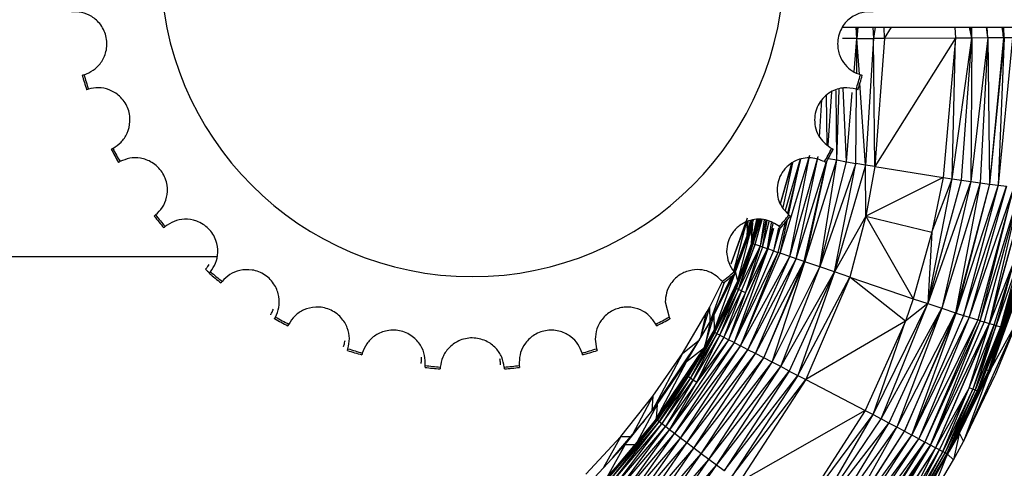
# Paper-space layout '_Izquierda' of a CAD drawing. Header units: millimetres. Extents: x -138 to 1808, y -70 to 65.
# Tile 13 of 21: x -5 to 27, y -17 to -2. Entities that reach past the tile are written whole.
import ezdxf

# ---------------------------------------------------------------- set-up
doc = ezdxf.new("R2010")
doc.units = ezdxf.units.MM

psp = doc.layouts.new('_Izquierda')

# ---------------------------------------------------------------- linework, layer by layer
at = {"color": 7, "linetype": 'Continuous', "lineweight": 25}
for p, q in [((21.807, -2.997), (21.777, -2.636)), ((21.805, -2.636), (21.807, -2.997)), ((21.832, -2.636), (21.807, -2.997)), ((22.318, -2.636), (22.34, -2.995)), ((22.396, -2.636), (22.34, -2.995)), ((22.688, -2.994), (22.677, -2.636)), ((22.688, -2.994), (22.915, -2.636)), ((24.946, -2.636), (24.966, -2.985)), ((25.492, -2.982), (25.417, -2.636)), ((25.492, -2.982), (25.447, -2.636)), ((25.492, -2.982), (25.471, -2.636)), ((25.492, -2.982), (25.494, -2.636)), ((26.002, -2.979), (25.966, -2.636)), ((26.002, -2.979), (25.988, -2.636)), ((26.454, -2.636), (26.504, -2.975)), ((26.504, -2.975), (26.475, -2.636)), ((26.528, -2.975), (26.498, -2.636)), ((26.528, -2.975), (26.518, -2.636)), ((21.807, -2.997), (21.345, -2.999)), ((21.716, -4.064), (21.807, -2.997)), ((21.799, -4.102), (21.807, -2.997)), ((21.807, -2.997), (22.34, -2.995)), ((21.884, -4.142), (21.807, -2.997)), ((22.34, -2.995), (22.08, -7.054)), ((22.688, -2.994), (22.34, -2.995)), ((22.377, -7.105), (22.34, -2.995)), ((24.966, -2.985), (22.377, -7.105)), ((22.688, -2.994), (22.377, -7.105)), ((24.966, -2.985), (22.688, -2.994)), ((24.966, -2.985), (24.571, -7.455)), ((24.863, -7.498), (25.492, -2.982)), ((24.863, -7.498), (24.966, -2.985)), ((25.492, -2.982), (24.966, -2.985)), ((25.162, -7.541), (25.492, -2.982)), ((26.002, -2.979), (25.463, -7.584)), ((25.492, -2.982), (25.463, -7.584)), ((26.002, -2.979), (25.492, -2.982)), ((26.002, -2.979), (25.763, -7.625)), ((26.504, -2.975), (26.002, -2.979)), ((26.002, -2.979), (26.055, -7.664)), ((26.504, -2.975), (26.055, -7.664)), ((26.528, -2.975), (26.055, -7.664)), ((26.793, -2.973), (26.336, -7.701)), ((26.528, -2.975), (26.336, -7.701)), ((26.528, -2.975), (26.504, -2.975)), ((26.793, -2.973), (26.528, -2.975)), ((20.886, -6.422), (21.005, -4.702)), ((21.159, -6.893), (21.138, -4.659)), ((21.159, -6.893), (21.236, -4.627)), ((21.467, -6.948), (21.362, -4.587)), ((21.467, -6.948), (21.658, -4.728)), ((21.775, -7.002), (21.794, -4.625)), ((22.08, -7.054), (21.904, -4.428)), ((20.607, -6.157), (20.683, -4.964)), ((20.852, -6.39), (20.832, -4.815)), ((19.349, -9.886), (20.293, -6.736)), ((19.988, -6.872), (19.509, -8.512)), ((19.997, -6.869), (19.577, -8.597)), ((19.617, -8.647), (20.002, -6.867)), ((19.658, -9.992), (20.567, -6.786)), ((19.658, -9.992), (20.275, -6.83)), ((19.856, -10.06), (20.567, -6.786)), ((20.134, -10.155), (21.159, -6.893)), ((20.834, -6.947), (20.134, -10.155)), ((20.612, -10.319), (21.159, -6.893)), ((20.89, -6.845), (21.159, -6.893)), ((21.159, -6.893), (21.467, -6.948)), ((19.713, -7.006), (19.347, -8.297)), ((19.714, -7.005), (19.35, -8.306)), ((19.74, -6.988), (19.431, -8.415)), ((19.856, -10.06), (20.816, -6.974)), ((20.111, -10.147), (20.833, -6.949)), ((20.612, -10.319), (21.467, -6.948)), ((21.775, -7.002), (20.612, -10.319)), ((21.09, -10.482), (21.775, -7.002)), ((22.08, -7.054), (21.09, -10.482)), ((21.467, -6.948), (21.775, -7.002)), ((22.08, -7.054), (21.775, -7.002)), ((22.377, -7.105), (22.08, -7.054)), ((22.091, -8.699), (22.08, -7.054)), ((22.377, -7.105), (22.091, -8.699)), ((22.377, -7.105), (24.571, -7.455)), ((24.571, -7.455), (22.091, -8.699)), ((24.079, -11.498), (24.863, -7.498)), ((24.079, -11.498), (25.162, -7.541)), ((24.571, -7.455), (24.212, -9.21)), ((24.212, -9.21), (24.863, -7.498)), ((24.571, -7.455), (24.863, -7.498)), ((24.863, -7.498), (25.162, -7.541)), ((25.162, -7.541), (25.463, -7.584)), ((25.463, -7.584), (24.079, -11.498)), ((25.463, -7.584), (24.528, -11.648)), ((25.763, -7.625), (24.528, -11.648)), ((25.763, -7.625), (24.971, -11.794)), ((26.055, -7.664), (24.971, -11.794)), ((26.055, -7.664), (24.992, -11.801)), ((26.336, -7.701), (24.992, -11.801)), ((26.336, -7.701), (25.226, -11.877)), ((25.226, -11.877), (26.6, -7.733)), ((26.6, -7.733), (25.407, -11.935)), ((26.843, -7.763), (25.407, -11.935)), ((25.463, -7.584), (25.763, -7.625)), ((26.843, -7.763), (25.688, -12.024)), ((25.759, -12.047), (26.843, -7.763)), ((25.759, -12.047), (27.061, -7.788)), ((25.763, -7.625), (26.055, -7.664)), ((27.061, -7.788), (25.886, -12.086)), ((27.061, -7.788), (26.05, -12.137)), ((27.25, -7.809), (26.05, -12.137)), ((26.055, -7.664), (26.336, -7.701)), ((27.25, -7.809), (26.059, -12.139)), ((26.336, -7.701), (26.6, -7.733)), ((17.77, -10.22), (18.292, -8.749)), ((17.771, -10.219), (18.292, -8.749)), ((18.291, -9.306), (18.423, -8.83)), ((18.403, -8.834), (18.291, -9.306)), ((18.291, -9.306), (18.396, -8.835)), ((18.306, -9.312), (18.435, -8.827)), ((18.429, -9.565), (18.599, -8.797)), ((18.611, -8.798), (18.429, -9.565)), ((18.429, -9.565), (18.641, -8.8)), ((18.429, -9.008), (18.485, -8.817)), ((18.444, -9.571), (18.648, -8.801)), ((18.479, -9.584), (18.666, -8.802)), ((18.479, -9.584), (18.687, -8.803)), ((18.479, -9.584), (18.726, -8.806)), ((18.752, -8.808), (18.531, -9.603)), ((18.546, -9.608), (18.76, -8.808)), ((18.834, -8.813), (18.699, -9.662)), ((18.89, -8.822), (18.699, -9.662)), ((18.776, -9.688), (18.923, -8.838)), ((19.349, -9.886), (19.584, -8.801)), ((22.091, -8.699), (21.09, -10.482)), ((22.091, -8.699), (21.576, -10.648)), ((22.091, -8.699), (24.212, -9.21)), ((22.091, -8.699), (23.614, -11.342)), ((17.771, -10.219), (18.273, -8.856)), ((17.849, -10.507), (18.273, -8.856)), ((17.908, -10.479), (18.429, -9.008)), ((17.909, -10.478), (18.429, -9.008)), ((17.909, -10.478), (18.411, -9.114)), ((17.987, -10.766), (18.411, -9.114)), ((18.273, -8.856), (18.291, -9.306)), ((18.291, -9.306), (18.322, -8.851)), ((18.411, -9.114), (18.473, -8.917)), ((18.411, -9.114), (18.429, -9.008)), ((18.411, -9.114), (18.429, -9.565)), ((18.429, -9.565), (18.473, -8.917)), ((18.473, -8.917), (18.429, -9.008)), ((18.776, -9.688), (18.993, -8.871)), ((18.938, -9.744), (19.065, -8.907)), ((19.114, -8.93), (18.938, -9.744)), ((19.123, -9.089), (18.938, -9.744)), ((19.131, -9.091), (18.947, -9.747)), ((19.35, -9.056), (19.129, -9.81)), ((19.291, -9.064), (19.129, -9.81)), ((19.504, -8.9), (19.27, -9.859)), ((18.291, -9.306), (17.849, -10.507)), ((18.306, -9.312), (17.849, -10.507)), ((17.863, -10.481), (18.306, -9.312)), ((17.902, -10.473), (18.306, -9.312)), ((18.306, -9.312), (18.291, -9.306)), ((18.32, -9.317), (18.306, -9.312)), ((24.212, -9.21), (23.614, -11.342)), ((24.212, -9.21), (24.079, -11.498)), ((18.938, -9.744), (17.686, -12.658)), ((18.947, -9.747), (17.686, -12.658)), ((18.947, -9.747), (17.868, -12.752)), ((17.902, -11.001), (18.444, -9.571)), ((17.94, -11.018), (18.444, -9.571)), ((17.94, -11.018), (18.479, -9.584)), ((18.429, -9.565), (17.987, -10.766)), ((18.444, -9.571), (17.987, -10.766)), ((18.007, -11.047), (18.479, -9.584)), ((18.531, -9.603), (18.007, -11.047)), ((18.007, -11.047), (18.546, -9.608)), ((18.699, -9.662), (18.007, -11.047)), ((18.104, -11.089), (18.699, -9.662)), ((18.699, -9.662), (18.232, -11.144)), ((18.776, -9.688), (18.232, -11.144)), ((18.232, -11.144), (18.938, -9.744)), ((18.444, -9.571), (18.429, -9.565)), ((18.479, -9.584), (18.444, -9.571)), ((18.531, -9.603), (18.479, -9.584)), ((18.546, -9.608), (18.531, -9.603)), ((18.699, -9.662), (18.546, -9.608)), ((18.776, -9.688), (18.699, -9.662)), ((18.938, -9.744), (18.776, -9.688)), ((18.938, -9.744), (18.947, -9.747)), ((19.129, -9.81), (18.947, -9.747)), ((1.281, -10), (-18.934, -10)), ((19.129, -9.81), (17.868, -12.752)), ((19.27, -9.859), (17.868, -12.752)), ((19.27, -9.859), (18.075, -12.859)), ((18.075, -12.859), (19.349, -9.886)), ((18.075, -12.859), (19.658, -9.992)), ((18.305, -12.977), (19.658, -9.992)), ((18.305, -12.977), (19.856, -10.06)), ((18.554, -13.105), (19.856, -10.06)), ((19.129, -9.81), (19.27, -9.859)), ((19.349, -9.886), (19.27, -9.859)), ((19.658, -9.992), (19.349, -9.886)), ((19.856, -10.06), (19.658, -9.992)), ((20.111, -10.147), (19.856, -10.06)), ((26.873, -10.077), (26.059, -12.139)), ((26.204, -12.183), (26.873, -10.077)), ((26.272, -12.203), (26.873, -10.077)), ((26.997, -10.1), (26.272, -12.203)), ((26.997, -10.1), (26.409, -12.242)), ((18.554, -13.105), (20.111, -10.147)), ((18.816, -13.24), (20.111, -10.147)), ((18.816, -13.24), (20.134, -10.155)), ((19.087, -13.379), (20.134, -10.155)), ((19.087, -13.379), (20.612, -10.319)), ((19.363, -13.521), (20.612, -10.319)), ((20.134, -10.155), (20.111, -10.147)), ((20.612, -10.319), (20.134, -10.155)), ((21.09, -10.482), (20.612, -10.319)), ((27.09, -10.114), (26.409, -12.242)), ((26.423, -12.245), (27.09, -10.114)), ((26.469, -12.257), (27.09, -10.114)), ((27.153, -10.123), (26.469, -12.257)), ((26.499, -12.263), (27.153, -10.123)), ((27.188, -10.124), (26.499, -12.263)), ((17.096, -12.082), (17.797, -10.617)), ((17.118, -12.057), (17.798, -10.616)), ((17.229, -11.861), (17.908, -10.479)), ((17.229, -11.861), (17.872, -10.554)), ((17.234, -12.34), (17.886, -10.542)), ((17.764, -10.742), (17.818, -10.599)), ((17.764, -10.742), (17.815, -10.602)), ((17.906, -10.484), (17.917, -10.453)), ((17.909, -10.478), (17.908, -10.479)), ((17.987, -10.766), (17.909, -10.478)), ((19.363, -13.521), (21.09, -10.482)), ((21.09, -10.482), (19.638, -13.662)), ((21.09, -10.482), (19.909, -13.801)), ((19.909, -13.801), (21.576, -10.648)), ((21.576, -10.648), (20.171, -13.936)), ((21.576, -10.648), (21.09, -10.482)), ((21.576, -10.648), (23.614, -11.342)), ((23.36, -12.068), (21.576, -10.648)), ((17.091, -11.602), (17.491, -10.789)), ((17.091, -11.602), (17.491, -10.789)), ((17.096, -12.082), (17.556, -10.813)), ((17.128, -12.042), (17.764, -10.742)), ((17.213, -12.409), (17.987, -10.766)), ((17.213, -12.409), (17.902, -11.001)), ((17.234, -12.34), (17.987, -10.766)), ((17.25, -12.429), (17.902, -11.001)), ((17.25, -12.429), (17.94, -11.018)), ((17.315, -12.464), (17.94, -11.018)), ((18.007, -11.047), (17.315, -12.464)), ((17.409, -12.514), (18.007, -11.047)), ((17.573, -11.161), (17.764, -10.742)), ((17.776, -10.747), (17.764, -10.742)), ((17.902, -11.001), (17.987, -10.766)), ((17.94, -11.018), (17.902, -11.001)), ((18.007, -11.047), (17.94, -11.018)), ((18.104, -11.089), (18.007, -11.047)), ((17.409, -12.514), (18.104, -11.089)), ((18.104, -11.089), (17.533, -12.578)), ((18.232, -11.144), (17.533, -12.578)), ((18.232, -11.144), (17.686, -12.658)), ((18.104, -11.089), (18.232, -11.144)), ((23.614, -11.342), (23.36, -12.068)), ((23.614, -11.342), (24.079, -11.498)), ((26.499, -12.263), (26.821, -11.361)), ((26.821, -11.361), (26.511, -12.262)), ((15.659, -11.443), (15.782, -11.932)), ((16.788, -12.613), (17.091, -11.602)), ((16.966, -11.829), (17.091, -11.602)), ((17.096, -12.082), (17.091, -11.602)), ((22.326, -15.06), (24.079, -11.498)), ((22.58, -15.195), (24.079, -11.498)), ((22.58, -15.195), (24.528, -11.648)), ((24.528, -11.648), (22.835, -15.33)), ((24.528, -11.648), (23.087, -15.464)), ((24.079, -11.498), (23.36, -12.068)), ((24.079, -11.498), (24.528, -11.648)), ((24.528, -11.648), (24.971, -11.794)), ((26.811, -11.472), (26.027, -13.646)), ((26.811, -11.472), (26.066, -13.66)), ((26.066, -13.66), (26.849, -11.489)), ((26.849, -11.489), (26.077, -13.662)), ((26.077, -13.662), (26.861, -11.496)), ((16.208, -13.095), (17.009, -11.751)), ((16.208, -13.095), (16.966, -11.829)), ((16.966, -11.829), (16.784, -12.619)), ((16.916, -12.902), (17.229, -11.861)), ((17.104, -12.088), (17.229, -11.861)), ((17.234, -12.34), (17.229, -11.861)), ((23.087, -15.464), (24.971, -11.794)), ((24.971, -11.794), (23.333, -15.594)), ((23.333, -15.594), (24.992, -11.801)), ((23.567, -15.719), (24.992, -11.801)), ((25.226, -11.877), (23.567, -15.719)), ((25.407, -11.935), (23.567, -15.719)), ((25.407, -11.935), (23.787, -15.836)), ((24.971, -11.794), (24.992, -11.801)), ((24.992, -11.801), (25.226, -11.877)), ((25.226, -11.877), (25.407, -11.935)), ((25.407, -11.935), (25.688, -12.024)), ((16.346, -13.354), (17.147, -12.01)), ((16.346, -13.354), (17.104, -12.088)), ((17.104, -12.088), (16.916, -12.903)), ((16.961, -12.323), (17.096, -12.082)), ((17.096, -12.082), (17.088, -12.109)), ((23.36, -12.068), (20.171, -13.936)), ((23.36, -12.068), (22.076, -14.928)), ((22.326, -15.06), (23.36, -12.068)), ((25.688, -12.024), (23.787, -15.836)), ((25.688, -12.024), (23.988, -15.943)), ((25.759, -12.047), (23.988, -15.943)), ((24.169, -16.039), (25.759, -12.047)), ((25.886, -12.086), (24.169, -16.039)), ((26.05, -12.137), (24.169, -16.039)), ((26.05, -12.137), (24.325, -16.122)), ((26.059, -12.139), (24.325, -16.122)), ((25.226, -15.922), (26.944, -12.072)), ((25.411, -14.196), (26.059, -12.139)), ((25.411, -14.196), (26.204, -12.183)), ((26.204, -12.183), (25.521, -14.242)), ((26.272, -12.203), (25.521, -14.242)), ((25.603, -14.276), (26.272, -12.203)), ((26.409, -12.242), (25.603, -14.276)), ((25.603, -14.276), (26.423, -12.245)), ((26.423, -12.245), (25.658, -14.298)), ((26.469, -12.257), (25.658, -14.298)), ((25.759, -12.047), (25.688, -12.024)), ((25.688, -14.31), (26.469, -12.257)), ((25.688, -14.31), (26.511, -12.262)), ((26.499, -12.263), (25.688, -14.31)), ((25.759, -12.047), (25.886, -12.086)), ((25.886, -12.086), (26.05, -12.137)), ((26.059, -12.139), (26.05, -12.137)), ((26.059, -12.139), (26.204, -12.183)), ((26.108, -13.579), (26.944, -12.072)), ((26.204, -12.183), (26.272, -12.203)), ((26.944, -12.072), (26.228, -13.817)), ((26.272, -12.203), (26.409, -12.242)), ((26.409, -12.242), (26.423, -12.245)), ((26.423, -12.245), (26.469, -12.257)), ((26.469, -12.257), (26.499, -12.263)), ((26.499, -12.263), (26.511, -12.262)), ((16.367, -13.818), (17.213, -12.409)), ((16.402, -13.842), (17.213, -12.409)), ((16.402, -13.842), (17.25, -12.429)), ((17.25, -12.429), (16.464, -13.883)), ((17.315, -12.464), (16.464, -13.883)), ((16.554, -13.94), (17.315, -12.464)), ((17.409, -12.514), (16.554, -13.94)), ((16.672, -14.016), (17.409, -12.514)), ((17.533, -12.578), (16.672, -14.016)), ((16.934, -12.873), (17.234, -12.34)), ((17.234, -12.34), (17.213, -12.409)), ((17.213, -12.409), (17.25, -12.429)), ((17.315, -12.464), (17.25, -12.429)), ((17.409, -12.514), (17.315, -12.464)), ((17.409, -12.514), (17.533, -12.578)), ((17.533, -12.578), (17.686, -12.658)), ((13.411, -12.645), (13.456, -12.946)), ((15.238, -14.932), (16.688, -12.78)), ((15.37, -15.199), (16.904, -12.923)), ((17.686, -12.658), (15.798, -15.547)), ((17.868, -12.752), (15.798, -15.547)), ((17.868, -12.752), (15.96, -15.671)), ((18.075, -12.859), (15.96, -15.671)), ((16.145, -15.812), (18.075, -12.859)), ((16.208, -13.095), (16.758, -12.663)), ((16.346, -13.354), (16.913, -12.908)), ((17.686, -12.658), (16.672, -14.016)), ((17.868, -12.752), (17.686, -12.658)), ((17.868, -12.752), (18.075, -12.859)), ((18.305, -12.977), (18.075, -12.859)), ((26.337, -12.695), (26.027, -13.646)), ((16.208, -13.095), (15.235, -14.937)), ((15.259, -14.473), (16.208, -13.095)), ((16.145, -15.812), (18.305, -12.977)), ((16.351, -15.968), (18.305, -12.977)), ((16.351, -15.968), (18.554, -13.105)), ((16.574, -16.136), (18.554, -13.105)), ((16.574, -16.136), (18.816, -13.24)), ((16.809, -16.313), (18.816, -13.24)), ((18.554, -13.105), (18.305, -12.977)), ((18.816, -13.24), (18.554, -13.105)), ((19.087, -13.379), (18.816, -13.24)), ((16.346, -13.354), (15.37, -15.199)), ((15.397, -14.731), (16.346, -13.354)), ((16.809, -16.313), (19.087, -13.379)), ((17.053, -16.496), (19.087, -13.379)), ((17.053, -16.496), (19.363, -13.521)), ((17.301, -16.681), (19.363, -13.521)), ((19.363, -13.521), (19.087, -13.379)), ((19.638, -13.662), (19.363, -13.521)), ((15.37, -15.199), (16.367, -13.818)), ((15.38, -15.211), (16.367, -13.818)), ((16.367, -13.818), (15.412, -15.24)), ((15.412, -15.24), (16.402, -13.842)), ((15.469, -15.288), (16.402, -13.842)), ((16.464, -13.883), (15.469, -15.288)), ((16.464, -13.883), (15.552, -15.355)), ((16.367, -13.818), (16.402, -13.842)), ((16.402, -13.842), (16.464, -13.883)), ((16.464, -13.883), (16.554, -13.94)), ((17.301, -16.681), (19.638, -13.662)), ((19.638, -13.662), (17.549, -16.865)), ((17.549, -16.865), (19.909, -13.801)), ((19.909, -13.801), (17.793, -17.047)), ((19.638, -13.662), (19.909, -13.801)), ((19.909, -13.801), (20.171, -13.936)), ((26.027, -13.646), (25.029, -15.749)), ((25.029, -15.749), (26.066, -13.66)), ((26.066, -13.66), (25.048, -15.752)), ((25.048, -15.752), (26.077, -13.662)), ((26.018, -13.783), (25.226, -15.922)), ((25.226, -15.922), (26.228, -13.817)), ((26.027, -13.646), (25.629, -14.445)), ((25.964, -13.622), (26.027, -13.646)), ((26.027, -13.646), (26.066, -13.66)), ((26.066, -13.66), (26.077, -13.662)), ((15.552, -15.355), (16.554, -13.94)), ((16.554, -13.94), (15.662, -15.441)), ((16.672, -14.016), (15.662, -15.441)), ((15.798, -15.547), (16.672, -14.016)), ((16.554, -13.94), (16.672, -14.016)), ((17.793, -17.047), (20.171, -13.936)), ((20.171, -13.936), (18.03, -17.223)), ((20.171, -13.936), (22.076, -14.928)), ((25.411, -14.196), (24.325, -16.122)), ((24.455, -16.191), (25.411, -14.196)), ((24.559, -16.246), (25.411, -14.196)), ((25.521, -14.242), (25.411, -14.196)), ((14.236, -15.762), (15.259, -14.473)), ((15.259, -14.473), (14.613, -15.695)), ((15.259, -14.473), (15.233, -14.939)), ((15.243, -14.926), (15.698, -14.296)), ((25.521, -14.242), (24.559, -16.246)), ((24.636, -16.287), (25.521, -14.242)), ((24.636, -16.287), (25.603, -14.276)), ((24.687, -16.314), (25.603, -14.276)), ((25.658, -14.298), (24.687, -16.314)), ((24.714, -16.329), (25.658, -14.298)), ((25.688, -14.31), (24.714, -16.329)), ((25.121, -15.546), (25.688, -14.31)), ((25.434, -14.888), (25.688, -14.31)), ((25.603, -14.276), (25.521, -14.242)), ((25.658, -14.298), (25.603, -14.276)), ((25.688, -14.31), (25.658, -14.298)), ((14.374, -16.021), (15.397, -14.731)), ((15.397, -14.731), (14.751, -15.954)), ((15.397, -14.731), (15.37, -15.199)), ((22.076, -14.928), (18.03, -17.223)), ((22.076, -14.928), (19.762, -18.501)), ((19.762, -18.501), (22.326, -15.06)), ((20.158, -18.791), (22.326, -15.06)), ((22.076, -14.928), (22.326, -15.06)), ((22.326, -15.06), (22.58, -15.195)), ((25.434, -14.888), (25.121, -15.546)), ((13.805, -17.073), (15.38, -15.211)), ((13.831, -17.108), (15.38, -15.211)), ((13.831, -17.108), (15.412, -15.24)), ((13.878, -17.164), (15.412, -15.24)), ((13.878, -17.164), (15.469, -15.288)), ((13.95, -17.242), (15.469, -15.288)), ((13.95, -17.242), (15.552, -15.355)), ((13.993, -16.428), (14.921, -15.331)), ((14.045, -17.342), (15.552, -15.355)), ((14.045, -17.342), (15.662, -15.441)), ((14.164, -17.464), (15.662, -15.441)), ((14.989, -15.246), (14.916, -15.337)), ((15.37, -15.199), (15.054, -15.596)), ((15.38, -15.211), (15.37, -15.199)), ((15.412, -15.24), (15.38, -15.211)), ((15.469, -15.288), (15.412, -15.24)), ((15.552, -15.355), (15.469, -15.288)), ((15.662, -15.441), (15.552, -15.355)), ((15.798, -15.547), (15.662, -15.441)), ((20.158, -18.791), (22.58, -15.195)), ((20.158, -18.791), (22.835, -15.33)), ((20.539, -19.069), (22.835, -15.33)), ((20.539, -19.069), (23.087, -15.464)), ((20.913, -19.34), (23.087, -15.464)), ((22.835, -15.33), (22.58, -15.195)), ((23.087, -15.464), (22.835, -15.33)), ((23.333, -15.594), (23.087, -15.464)), ((13.108, -16.969), (14.236, -15.762)), ((14.236, -15.762), (13.682, -16.761)), ((14.164, -17.464), (15.798, -15.547)), ((14.236, -15.762), (14.558, -15.761)), ((14.306, -17.607), (15.798, -15.547)), ((14.306, -17.607), (15.96, -15.671)), ((14.469, -17.768), (15.96, -15.671)), ((15.96, -15.671), (15.798, -15.547)), ((16.145, -15.812), (15.96, -15.671)), ((20.913, -19.34), (23.333, -15.594)), ((20.931, -19.353), (23.333, -15.594)), ((20.931, -19.353), (23.567, -15.719)), ((21.128, -19.496), (23.567, -15.719)), ((23.333, -15.594), (23.567, -15.719)), ((23.787, -15.836), (23.567, -15.719)), ((25.121, -15.546), (24.714, -16.329)), ((25.048, -15.752), (24.765, -16.232)), ((25.048, -15.752), (24.848, -16.072)), ((25.086, -15.675), (24.909, -16.506)), ((25.029, -15.749), (24.938, -15.897)), ((25.029, -15.749), (24.949, -15.878)), ((25.029, -15.749), (25.017, -15.745)), ((25.048, -15.752), (25.029, -15.749)), ((25.092, -15.663), (25.226, -15.922)), ((13.246, -17.228), (14.374, -16.021)), ((14.374, -16.021), (13.8, -17.057)), ((14.336, -16.061), (14.539, -15.813)), ((14.374, -16.021), (14.696, -16.02)), ((14.469, -17.768), (16.145, -15.812)), ((14.651, -17.946), (16.145, -15.812)), ((14.651, -17.946), (16.351, -15.968)), ((14.848, -18.136), (16.351, -15.968)), ((16.351, -15.968), (16.145, -15.812)), ((16.574, -16.136), (16.351, -15.968)), ((21.128, -19.496), (23.787, -15.836)), ((21.28, -19.605), (23.787, -15.836)), ((21.28, -19.605), (23.988, -15.943)), ((23.988, -15.943), (21.515, -19.774)), ((23.988, -15.943), (21.574, -19.816)), ((21.574, -19.816), (24.169, -16.039)), ((24.169, -16.039), (21.68, -19.891)), ((24.169, -16.039), (21.816, -19.988)), ((23.787, -15.836), (23.988, -15.943)), ((24.325, -16.122), (23.988, -15.943)), ((24.909, -16.506), (25.226, -15.922)), ((14.098, -16.304), (13.906, -16.521)), ((14.848, -18.136), (16.574, -16.136)), ((15.057, -18.337), (16.574, -16.136)), ((15.057, -18.337), (16.809, -16.313)), ((15.274, -18.543), (16.809, -16.313)), ((16.809, -16.313), (16.574, -16.136)), ((17.053, -16.496), (16.809, -16.313)), ((24.325, -16.122), (21.816, -19.988)), ((24.325, -16.122), (21.823, -19.993)), ((24.325, -16.122), (23.3, -18.168)), ((23.3, -18.168), (24.455, -16.191)), ((23.399, -18.23), (24.455, -16.191)), ((24.559, -16.246), (23.399, -18.23)), ((23.473, -18.276), (24.559, -16.246)), ((23.473, -18.276), (24.636, -16.287)), ((23.521, -18.307), (24.636, -16.287)), ((24.687, -16.314), (23.521, -18.307)), ((23.547, -18.322), (24.687, -16.314)), ((24.714, -16.329), (23.547, -18.322)), ((23.99, -17.616), (24.714, -16.329)), ((24.694, -16.364), (24.052, -17.948)), ((24.455, -16.191), (24.325, -16.122)), ((24.455, -16.191), (24.559, -16.246)), ((24.636, -16.287), (24.559, -16.246)), ((24.687, -16.314), (24.636, -16.287)), ((24.714, -16.329), (24.687, -16.314)), ((24.716, -16.326), (24.909, -16.506)), ((14.236, -16.563), (13.8, -17.057)), ((15.274, -18.543), (17.053, -16.496)), ((15.495, -18.751), (17.053, -16.496)), ((15.495, -18.751), (17.301, -16.681)), ((15.717, -18.959), (17.301, -16.681)), ((17.301, -16.681), (17.053, -16.496)), ((17.549, -16.865), (17.301, -16.681)), ((24.052, -17.948), (24.909, -16.506))]:
    psp.add_line(p, q, dxfattribs=at)
at = {"color": 7, "linetype": 'Continuous', "lineweight": 25, "flags": 128}
psp.add_lwpolyline([(21.341, -2.636), (179.712, -2.636), (354.567, -2.636)], dxfattribs=at)
at = {"color": 7, "linetype": 'Continuous', "lineweight": 25}
for centre, radius, start, end in [((9.47, -0.634), 10, 180, 0), ((9.47, -0.634), 13, 195.8042, 197.9458), ((9.47, -0.634), 12.941, 195.8071, 197.9429), ((9.47, -0.634), 12.941, 342.0571, 344.1929), ((9.47, -0.634), 13, 342.0542, 344.1958), ((9.47, -0.634), 13, 207.0542, 209.1958), ((9.47, -0.634), 12.941, 207.0571, 209.1929), ((9.47, -0.634), 12.941, 330.8071, 332.9429), ((9.47, -0.634), 13, 330.8042, 332.9458), ((9.47, -0.634), 13, 218.3042, 220.4458), ((9.47, -0.634), 12.941, 218.3071, 220.4429), ((9.47, -0.634), 12.941, 319.5571, 321.6929), ((9.47, -0.634), 13, 319.5542, 321.6958), ((9.347, -0.507), 13, 229.5542, 230.3318), ((9.47, -0.634), 13, 229.5542, 231.6958), ((9.47, -0.634), 12.941, 229.5571, 231.6929), ((9.47, -0.634), 12.941, 308.3071, 310.4429), ((9.47, -0.634), 13, 308.3042, 310.4458), ((9.47, -0.634), 13, 240.8042, 242.9458), ((9.47, -0.634), 12.941, 240.8071, 242.9429), ((9.47, -0.634), 12.941, 297.0571, 299.1929), ((9.47, -0.634), 13, 297.0542, 299.1958), ((9.47, -0.634), 12.941, 252.0571, 254.1929), ((9.47, -0.634), 12.941, 285.8071, 287.9429), ((9.47, -0.634), 13, 252.0542, 254.1958), ((9.47, -0.634), 13, 285.8042, 287.9458), ((9.47, -0.634), 13, 263.3042, 265.4458), ((9.47, -0.634), 12.941, 263.3071, 265.4429), ((9.47, -0.634), 12.941, 274.5571, 276.6929), ((9.47, -0.634), 13, 274.5542, 276.6958)]:
    psp.add_arc(centre, radius, start, end, dxfattribs=at)
for points, knots in [([(-2.982, -4.159), (-2.881, -4.119), (-2.678, -4.037), (-2.428, -3.789), (-2.28, -3.49), (-2.24, -3.198), (-2.259, -2.968), (-2.329, -2.747), (-2.478, -2.493), (-2.729, -2.273), (-3.055, -2.139), (-3.274, -2.141), (-3.384, -2.142)], [0, 0, 0, 0, 0.124526, 0.249516, 0.374339, 0.439263, 0.499827, 0.560424, 0.625428, 0.750129, 0.87505, 1, 1, 1, 1]), ([(22.323, -2.142), (22.202, -2.142), (21.959, -2.142), (21.653, -2.287), (21.437, -2.483), (21.301, -2.679), (21.205, -2.914), (21.193, -3.086), (21.187, -3.17)], [0, 0, 0, 0, 0.248815, 0.49851, 0.632407, 0.749571, 0.875981, 1, 1, 1, 1]), ([(21.187, -3.17), (21.19, -3.234), (21.198, -3.367), (21.27, -3.605), (21.418, -3.847), (21.649, -4.053), (21.831, -4.124), (21.922, -4.159)], [0, 0, 0, 0, 0.119527, 0.250793, 0.500422, 0.750087, 1, 1, 1, 1]), ([(-3.039, -4.175), (-3.038, -4.175), (-3.037, -4.174), (-3.025, -4.171), (-3.008, -4.166), (-2.991, -4.162), (-2.982, -4.159)], [0, 0, 0, 0, 0.25, 0.5, 0.75, 1, 1, 1, 1]), ([(21.922, -4.159), (21.93, -4.162), (21.947, -4.166), (21.964, -4.171), (21.976, -4.174), (21.977, -4.175), (21.978, -4.175)], [0, 0, 0, 0, 0.25, 0.5, 0.75, 1, 1, 1, 1]), ([(-2.842, -4.621), (-2.851, -4.624), (-2.867, -4.629), (-2.885, -4.635), (-2.896, -4.639), (-2.897, -4.639), (-2.898, -4.64)], [0, 0, 0, 0, 0.25, 0.5, 0.75, 1, 1, 1, 1]), ([(-2.055, -6.521), (-1.964, -6.461), (-1.781, -6.341), (-1.584, -6.049), (-1.497, -5.728), (-1.514, -5.433), (-1.578, -5.211), (-1.69, -5.008), (-1.886, -4.788), (-2.174, -4.621), (-2.521, -4.554), (-2.735, -4.599), (-2.842, -4.621)], [0, 0, 0, 0, 0.124526, 0.249516, 0.374339, 0.439263, 0.499827, 0.560424, 0.625428, 0.750129, 0.87505, 1, 1, 1, 1]), ([(21.782, -4.621), (21.65, -4.596), (21.387, -4.546), (21.022, -4.659), (20.754, -4.859), (20.584, -5.073), (20.467, -5.336), (20.454, -5.516), (20.447, -5.609)], [0, 0, 0, 0, 0.248862, 0.498662, 0.632166, 0.749396, 0.871548, 1, 1, 1, 1]), ([(21.837, -4.64), (21.836, -4.639), (21.835, -4.639), (21.824, -4.635), (21.806, -4.629), (21.79, -4.624), (21.782, -4.621)], [0, 0, 0, 0, 0.25, 0.5, 0.75, 1, 1, 1, 1]), ([(20.447, -5.609), (20.456, -5.705), (20.475, -5.919), (20.642, -6.266), (20.856, -6.421), (20.995, -6.521)], [0, 0, 0, 0, 0.2255532, 0.5011849, 1, 1, 1, 1]), ([(-2.108, -6.547), (-2.107, -6.547), (-2.106, -6.546), (-2.095, -6.541), (-2.079, -6.533), (-2.063, -6.525), (-2.055, -6.521)], [0, 0, 0, 0, 0.25, 0.5, 0.75, 1, 1, 1, 1]), ([(20.995, -6.521), (21.002, -6.525), (21.018, -6.533), (21.034, -6.541), (21.045, -6.546), (21.046, -6.547), (21.047, -6.547)], [0, 0, 0, 0, 0.25, 0.5, 0.75, 1, 1, 1, 1]), ([(-1.828, -6.946), (-1.836, -6.951), (-1.851, -6.959), (-1.867, -6.968), (-1.877, -6.974), (-1.878, -6.975), (-1.879, -6.976)], [0, 0, 0, 0, 0.25, 0.5, 0.75, 1, 1, 1, 1]), ([(-0.686, -8.656), (-0.608, -8.58), (-0.451, -8.427), (-0.315, -8.102), (-0.293, -7.769), (-0.367, -7.484), (-0.473, -7.279), (-0.622, -7.101), (-0.857, -6.923), (-1.173, -6.816), (-1.526, -6.818), (-1.727, -6.903), (-1.828, -6.946)], [0, 0, 0, 0, 0.124526, 0.249516, 0.374339, 0.439263, 0.499827, 0.560424, 0.625428, 0.750129, 0.87505, 1, 1, 1, 1]), ([(20.767, -6.946), (20.63, -6.892), (20.417, -6.807), (20.095, -6.83), (19.842, -6.907), (19.64, -7.033), (19.495, -7.178), (19.378, -7.335), (19.267, -7.573), (19.253, -7.758), (19.246, -7.857)], [0, 0, 0, 0, 0.248577, 0.385258, 0.499206, 0.630971, 0.691459, 0.749749, 0.867413, 1, 1, 1, 1]), ([(20.818, -6.976), (20.817, -6.975), (20.816, -6.974), (20.806, -6.968), (20.79, -6.959), (20.775, -6.951), (20.767, -6.946)], [0, 0, 0, 0, 0.25, 0.5, 0.75, 1, 1, 1, 1]), ([(19.246, -7.857), (19.251, -7.933), (19.263, -8.102), (19.371, -8.394), (19.525, -8.553), (19.625, -8.656)], [0, 0, 0, 0, 0.22839, 0.501351, 1, 1, 1, 1]), ([(-0.732, -8.692), (-0.731, -8.692), (-0.73, -8.691), (-0.721, -8.684), (-0.706, -8.672), (-0.692, -8.662), (-0.686, -8.656)], [0, 0, 0, 0, 0.25, 0.5, 0.75, 1, 1, 1, 1]), ([(1.075, -10.483), (1.136, -10.393), (1.259, -10.212), (1.33, -9.867), (1.287, -9.537), (1.158, -9.271), (1.014, -9.091), (0.833, -8.946), (0.568, -8.817), (0.238, -8.774), (-0.108, -8.844), (-0.289, -8.967), (-0.38, -9.029)], [0, 0, 0, 0, 0.124526, 0.249516, 0.374339, 0.439263, 0.499827, 0.560424, 0.625428, 0.750129, 0.87505, 1, 1, 1, 1]), ([(19.319, -9.029), (19.181, -8.942), (18.968, -8.807), (18.607, -8.783), (18.362, -8.829), (18.172, -8.912), (18.029, -9.005), (17.903, -9.119), (17.77, -9.288), (17.652, -9.535), (17.637, -9.724), (17.629, -9.827)], [0, 0, 0, 0, 0.24851, 0.385696, 0.498699, 0.565202, 0.62813, 0.689106, 0.749911, 0.864217, 1, 1, 1, 1]), ([(19.625, -8.656), (19.632, -8.662), (19.645, -8.672), (19.66, -8.684), (19.669, -8.691), (19.67, -8.692), (19.671, -8.692)], [0, 0, 0, 0, 0.25, 0.5, 0.75, 1, 1, 1, 1]), ([(-0.38, -9.029), (-0.386, -9.035), (-0.399, -9.046), (-0.413, -9.058), (-0.422, -9.066), (-0.423, -9.067), (-0.424, -9.068)], [0, 0, 0, 0, 0.25, 0.5, 0.75, 1, 1, 1, 1]), ([(19.363, -9.068), (19.362, -9.067), (19.361, -9.066), (19.352, -9.058), (19.339, -9.046), (19.325, -9.035), (19.319, -9.029)], [0, 0, 0, 0, 0.25, 0.5, 0.75, 1, 1, 1, 1]), ([(17.629, -9.827), (17.642, -9.952), (17.667, -10.201), (17.799, -10.389), (17.865, -10.483)], [0, 0, 0, 0, 0.499942, 1, 1, 1, 1]), ([(0.913, -10.4), (0.915, -10.398), (0.92, -10.394), (0.95, -10.359), (0.991, -10.307), (1.02, -10.263), (1.034, -10.241)], [0, 0, 0, 0, 0.251555, 0.500273, 0.749851, 1, 1, 1, 1]), ([(3.157, -11.932), (3.2, -11.831), (3.286, -11.63), (3.288, -11.278), (3.181, -10.962), (3.003, -10.727), (2.826, -10.578), (2.621, -10.471), (2.336, -10.396), (2.003, -10.418), (1.678, -10.555), (1.524, -10.711), (1.448, -10.789)], [0, 0, 0, 0, 0.124526, 0.249516, 0.374339, 0.439263, 0.499827, 0.560424, 0.625428, 0.750129, 0.87505, 1, 1, 1, 1]), ([(17.492, -10.789), (17.361, -10.668), (17.164, -10.485), (16.772, -10.398), (16.49, -10.418), (16.26, -10.499), (16.097, -10.592), (15.953, -10.713), (15.8, -10.899), (15.681, -11.155), (15.666, -11.347), (15.659, -11.443)], [0, 0, 0, 0, 0.248501, 0.373567, 0.498689, 0.562725, 0.6241, 0.685344, 0.749954, 0.875015, 1, 1, 1, 1]), ([(1.036, -10.527), (1.037, -10.527), (1.038, -10.526), (1.046, -10.517), (1.058, -10.503), (1.069, -10.49), (1.075, -10.483)], [0, 0, 0, 0, 0.25, 0.5, 0.75, 1, 1, 1, 1]), ([(17.865, -10.483), (17.87, -10.49), (17.882, -10.503), (17.894, -10.517), (17.902, -10.526), (17.903, -10.527), (17.903, -10.527)], [0, 0, 0, 0, 0.25, 0.5, 0.75, 1, 1, 1, 1]), ([(1.448, -10.789), (1.442, -10.796), (1.431, -10.81), (1.42, -10.824), (1.413, -10.834), (1.412, -10.835), (1.412, -10.836)], [0, 0, 0, 0, 0.25, 0.5, 0.75, 1, 1, 1, 1]), ([(17.527, -10.836), (17.527, -10.835), (17.526, -10.834), (17.519, -10.824), (17.508, -10.81), (17.497, -10.796), (17.492, -10.789)], [0, 0, 0, 0, 0.25, 0.5, 0.75, 1, 1, 1, 1]), ([(3.005, -11.856), (3.007, -11.853), (3.01, -11.848), (3.033, -11.808), (3.064, -11.748), (3.083, -11.7), (3.093, -11.675)], [0, 0, 0, 0, 0.251555, 0.500273, 0.749851, 1, 1, 1, 1]), ([(5.483, -12.946), (5.505, -12.839), (5.55, -12.625), (5.483, -12.279), (5.317, -11.99), (5.096, -11.794), (4.894, -11.683), (4.672, -11.618), (4.377, -11.601), (4.055, -11.687), (3.763, -11.884), (3.643, -12.068), (3.583, -12.159)], [0, 0, 0, 0, 0.124526, 0.249516, 0.374339, 0.439263, 0.499827, 0.560424, 0.625428, 0.750129, 0.87505, 1, 1, 1, 1]), ([(15.356, -12.159), (15.293, -12.064), (15.186, -11.901), (14.929, -11.717), (14.674, -11.623), (14.427, -11.607), (14.248, -11.625), (14.066, -11.677), (13.887, -11.767), (13.727, -11.892), (13.572, -12.073), (13.439, -12.33), (13.422, -12.532), (13.411, -12.645)], [0, 0, 0, 0, 0.146728, 0.24941, 0.38738, 0.446305, 0.49953, 0.558949, 0.619026, 0.682121, 0.75028, 0.859936, 1, 1, 1, 1]), ([(3.128, -11.983), (3.129, -11.982), (3.129, -11.981), (3.135, -11.97), (3.144, -11.955), (3.153, -11.939), (3.157, -11.932)], [0, 0, 0, 0, 0.25, 0.5, 0.75, 1, 1, 1, 1]), ([(15.782, -11.932), (15.786, -11.939), (15.795, -11.955), (15.804, -11.97), (15.81, -11.981), (15.811, -11.982), (15.811, -11.983)], [0, 0, 0, 0, 0.25, 0.5, 0.75, 1, 1, 1, 1]), ([(3.583, -12.159), (3.579, -12.167), (3.571, -12.183), (3.563, -12.199), (3.558, -12.21), (3.557, -12.211), (3.557, -12.212)], [0, 0, 0, 0, 0.25, 0.5, 0.75, 1, 1, 1, 1]), ([(15.382, -12.212), (15.382, -12.211), (15.382, -12.21), (15.376, -12.199), (15.368, -12.183), (15.36, -12.167), (15.356, -12.159)], [0, 0, 0, 0, 0.25, 0.5, 0.75, 1, 1, 1, 1]), ([(7.961, -13.487), (7.962, -13.378), (7.964, -13.159), (7.831, -12.833), (7.612, -12.582), (7.358, -12.433), (7.137, -12.363), (6.907, -12.343), (6.615, -12.383), (6.316, -12.531), (6.067, -12.781), (5.985, -12.985), (5.944, -13.086)], [0, 0, 0, 0, 0.124526, 0.249516, 0.374339, 0.439263, 0.499827, 0.560424, 0.625428, 0.750129, 0.87505, 1, 1, 1, 1]), ([(10.498, -13.535), (10.478, -13.427), (10.437, -13.212), (10.243, -12.918), (9.979, -12.715), (9.7, -12.619), (9.47, -12.593), (9.24, -12.618), (8.962, -12.715), (8.697, -12.918), (8.503, -13.212), (8.462, -13.427), (8.441, -13.535)], [0, 0, 0, 0, 0.124526, 0.249516, 0.374339, 0.439263, 0.499827, 0.560424, 0.625428, 0.750129, 0.87505, 1, 1, 1, 1]), ([(12.995, -13.086), (12.956, -12.989), (12.878, -12.794), (12.646, -12.55), (12.368, -12.4), (12.095, -12.348), (11.875, -12.352), (11.657, -12.403), (11.465, -12.496), (11.302, -12.62), (11.134, -12.807), (11, -13.068), (10.982, -13.279), (10.973, -13.384)], [0, 0, 0, 0, 0.124477, 0.249422, 0.374242, 0.439569, 0.499806, 0.561063, 0.625221, 0.684217, 0.750637, 0.875526, 1, 1, 1, 1]), ([(5.341, -12.875), (5.342, -12.872), (5.344, -12.866), (5.359, -12.822), (5.378, -12.758), (5.387, -12.707), (5.392, -12.681)], [0, 0, 0, 0, 0.251555, 0.500273, 0.749851, 1, 1, 1, 1]), ([(5.464, -13.002), (5.464, -13.001), (5.465, -13), (5.469, -12.988), (5.475, -12.971), (5.48, -12.954), (5.483, -12.946)], [0, 0, 0, 0, 0.25, 0.5, 0.75, 1, 1, 1, 1]), ([(13.456, -12.946), (13.459, -12.954), (13.465, -12.971), (13.47, -12.988), (13.474, -13), (13.475, -13.001), (13.475, -13.002)], [0, 0, 0, 0, 0.25, 0.5, 0.75, 1, 1, 1, 1]), ([(5.944, -13.086), (5.942, -13.095), (5.937, -13.111), (5.933, -13.129), (5.929, -13.141), (5.929, -13.142), (5.929, -13.143)], [0, 0, 0, 0, 0.25, 0.5, 0.75, 1, 1, 1, 1]), ([(7.831, -13.418), (7.831, -13.415), (7.832, -13.409), (7.838, -13.364), (7.844, -13.297), (7.843, -13.245), (7.843, -13.219)], [0, 0, 0, 0, 0.251555, 0.500273, 0.749851, 1, 1, 1, 1]), ([(13.01, -13.143), (13.01, -13.142), (13.01, -13.141), (13.007, -13.129), (13.002, -13.111), (12.997, -13.095), (12.995, -13.086)], [0, 0, 0, 0, 0.25, 0.5, 0.75, 1, 1, 1, 1]), ([(7.954, -13.546), (7.954, -13.545), (7.954, -13.543), (7.956, -13.531), (7.958, -13.513), (7.96, -13.496), (7.961, -13.487)], [0, 0, 0, 0, 0.25, 0.5, 0.75, 1, 1, 1, 1]), ([(8.441, -13.535), (8.441, -13.543), (8.439, -13.561), (8.438, -13.579), (8.437, -13.591), (8.437, -13.592), (8.437, -13.593)], [0, 0, 0, 0, 0.25, 0.5, 0.75, 1, 1, 1, 1]), ([(10.379, -13.466), (10.379, -13.463), (10.379, -13.457), (10.376, -13.411), (10.368, -13.345), (10.357, -13.293), (10.351, -13.268)], [0, 0, 0, 0, 0.251555, 0.500273, 0.749851, 1, 1, 1, 1]), ([(10.502, -13.593), (10.502, -13.592), (10.502, -13.591), (10.501, -13.579), (10.5, -13.561), (10.498, -13.543), (10.498, -13.535)], [0, 0, 0, 0, 0.25, 0.5, 0.75, 1, 1, 1, 1]), ([(10.973, -13.384), (10.973, -13.404), (10.973, -13.438), (10.977, -13.472), (10.978, -13.487)], [0, 0, 0, 0, 0.559639, 1, 1, 1, 1]), ([(10.978, -13.487), (10.979, -13.496), (10.981, -13.513), (10.983, -13.531), (10.985, -13.543), (10.985, -13.545), (10.985, -13.546)], [0, 0, 0, 0, 0.25, 0.5, 0.75, 1, 1, 1, 1])]:
    psp.add_open_spline(points, degree=3, knots=knots, dxfattribs=at)

doc.saveas('drawing.dxf')
